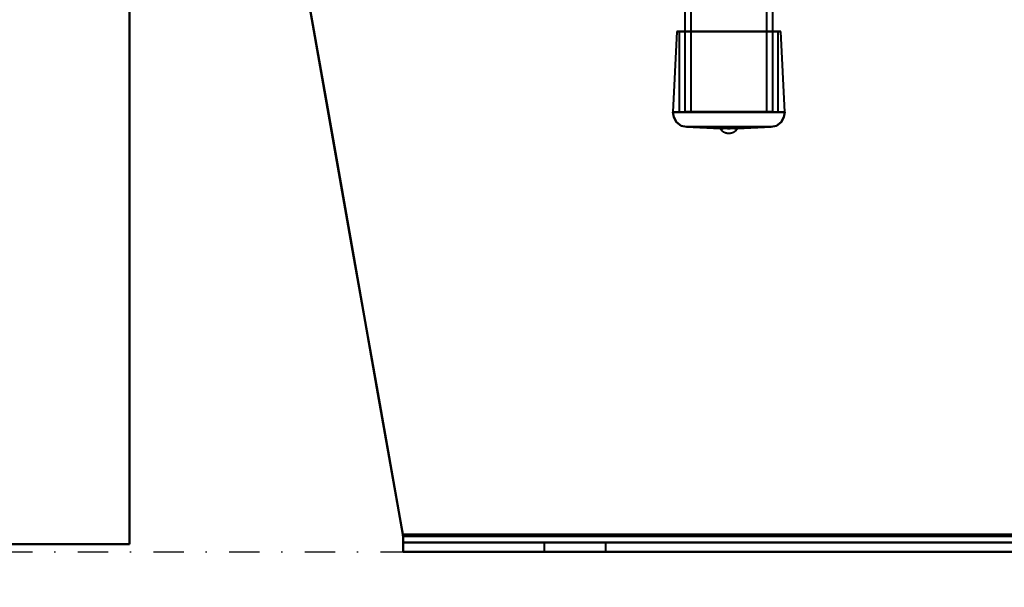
# Model space of a CAD drawing. Header units: millimetres. Extents: x -1115 to 1388, y -280 to 1010.
# Tile 3 of 76: x -385 to -177, y -7 to 112. Entities that reach past the tile are written whole.
import ezdxf

# ---------------------------------------------------------------- set-up
doc = ezdxf.new("R2010")
doc.units = ezdxf.units.MM
doc.linetypes.add('Tiret point', pattern=[15.875, 6.35, -4.7625, 0, -4.7625])
for name, color, linetype, lineweight in [('A-ANNO-DIMS', 211, 'Continuous', 30), ('A-ANNO-DIMS-20', 211, 'Continuous', 30), ('A-FLOR-LEVL', 51, 'Continuous', 30), ('A-GENM', 13, 'Continuous', 40), ('G-IMPT', 8, 'Continuous', 40)]:
    doc.layers.add(name, color=color, linetype=linetype, lineweight=lineweight)
doc.styles.add('Arial_1', font='arial.ttf', dxfattribs={"height": 60})
doc.dimstyles.new('Linéaire', dxfattribs={"dimscale": 304.8, "dimtxt": 61.215564, "dimasz": 0.131234, "dimexe": 0.131234, "dimexo": 0.131234, "dimgap": 0.131234, "dimtad": 1, "dimdec": 0, "dimzin": 0, "dimdsep": 46, "dimtxsty": 'Arial_1', "dimblk1": 'OBLIQUE', "dimblk2": 'OBLIQUE', "dimsah": 1, "dimcen": 0.09, "dimazin": 0, "dimtfac": 1, "dimtdec": 4, "dimtix": 1, "dimtmove": 0, "dimatfit": 3, "dimfxl": 1, "dimtvp": 1, "dimtfill": 1, "dimtolj": 1, "dimtzin": 0, "dimarcsym": 2})

# ---------------------------------------------------------------- blocks, each defined once
blk = doc.blocks.new('Maintenance r21 - Maintenance r21-751643-Droite')
at = {"layer": 'A-GENM'}
for p, q in [((-361.5, 1.65), (-361.5, 939.65)), ((-361.5, 939.65), (-361.5, 1.65)), ((-1115.5, 1.65), (-361.5, 1.65)), ((-361.5, 1.65), (-1115.5, 1.65))]:
    blk.add_line(p, q, dxfattribs=at)
blk = doc.blocks.new('NEXA 700 CALQUES_dwg-751640-Droite')
at = {"layer": 'G-IMPT'}
for p, q in [((-244.3, 128.85), (-244.3, 92.95)), ((-243, 128.85), (-243, 92.95)), ((-227, 92.95), (-227, 128.85)), ((-225.7, 92.95), (-225.7, 128.85)), ((-245.98, 109.9), (-246.8, 92.89)), ((-245.98, 109.9), (-245.45, 109.88)), ((-245.98, 109.9), (-235, 109.9)), ((-235, 109.9), (-245.98, 109.9)), ((-245.45, 109.88), (-245.45, 92.85)), ((-245.45, 109.88), (-235, 109.88)), ((-235, 109.88), (-245.45, 109.88)), ((-235, 109.9), (-224.02, 109.9)), ((-224.02, 109.9), (-235, 109.9)), ((-235, 109.88), (-224.55, 109.88)), ((-224.55, 109.88), (-235, 109.88)), ((-224.55, 109.88), (-224.02, 109.9)), ((-224.55, 92.85), (-224.55, 109.88)), ((-223.2, 92.89), (-224.02, 109.9)), ((-246.8, 92.89), (-235, 92.89)), ((-246.8, 92.89), (-223.2, 92.89)), ((-235, 92.89), (-246.8, 92.89)), ((-245.45, 92.85), (-235, 92.85)), ((-235, 92.85), (-245.45, 92.85)), ((-231.44, 92.95), (-244.3, 92.95)), ((-244.2, 92.85), (-231.48, 92.85)), ((-231.9, 92.85), (-243.1, 92.85)), ((-243, 92.95), (-231.94, 92.95)), ((-225.7, 92.95), (-238.56, 92.95)), ((-238.52, 92.85), (-225.8, 92.85)), ((-226.9, 92.85), (-238.1, 92.85)), ((-238.06, 92.95), (-227, 92.95)), ((-235, 92.89), (-223.2, 92.89)), ((-223.2, 92.89), (-235, 92.89)), ((-235, 92.85), (-224.55, 92.85)), ((-224.55, 92.85), (-235, 92.85)), ((-243.94, 89.75), (-236.81, 89.41)), ((-235, 89.75), (-243.94, 89.75)), ((-226.06, 89.75), (-243.94, 89.75)), ((-243.94, 89.75), (-235, 89.75)), ((-235, 89.41), (-236.81, 89.41)), ((-226.06, 89.75), (-235, 89.75)), ((-235, 89.75), (-226.06, 89.75)), ((-233.19, 89.41), (-235, 89.41)), ((-233.19, 89.41), (-226.06, 89.75)), ((-303.78, 3.31), (-303.78, 2)), ((-303.78, 3.31), (-303.78, 0)), ((-303.78, 3.31), (-303.78, 0)), ((-303.78, 2), (-303.78, 3.31)), ((-303.78, 2), (-303.78, 3.31)), ((-303.78, 3.31), (-303.78, 2)), ((-303.78, 3.31), (-303.78, 0)), ((-303.78, 3.31), (-303.78, 0)), ((-303.78, 2), (-303.78, 3.31)), ((-303.78, 2), (-303.78, 3.31)), ((-303.78, 0), (-303.78, 3.31)), ((-303.78, 0), (-303.78, 3.31)), ((-303.78, 3.31), (-303.78, 2)), ((-303.78, 0), (-303.78, 3.31)), ((-303.78, 3.31), (-303.78, 2)), ((-303.78, 0), (-303.78, 3.31)), ((-303.78, 2), (323.78, 2)), ((-303.78, 2), (323.78, 2)), ((-274, 2), (-274, 0)), ((-274, 2), (-274, 0)), ((-267.5, 2), (-274, 2)), ((-267.5, 2), (-274, 2)), ((-267.5, 2), (-274, 2)), ((-267.5, 2), (-274, 2)), ((-274, 2), (-261, 2)), ((-274, 2), (-261, 2)), ((-274, 2), (-261, 2)), ((-274, 2), (-261, 2)), ((-267.5, 0), (-274, 0)), ((-261, 2), (-267.5, 2)), ((-261, 2), (-267.5, 2)), ((-261, 0), (-267.5, 0)), ((-261, 0), (-261, 2)), ((-261, 0), (-261, 2)), ((-303.78, 0), (323.78, 0)), ((-303.78, 0), (323.78, 0)), ((-274, 0), (-267.5, 0)), ((-274, 0), (-267.5, 0)), ((-267.5, 0), (-274, 0)), ((-267.5, 0), (-261, 0)), ((-267.5, 0), (-261, 0)), ((-261, 0), (-267.5, 0))]:
    blk.add_line(p, q, dxfattribs=at)
at = {"layer": 'G-IMPT', "flags": 128}
for points in [[(-325, 123.68), (-319.71, 93.67), (-314.42, 63.67), (-309.13, 33.66), (-303.84, 3.65)], [(-325, 123.68), (-319.69, 93.58), (-314.39, 63.49), (-309.08, 33.4), (-303.78, 3.31)], [(-303.84, 3.65), (-309.13, 33.66), (-314.42, 63.67), (-319.71, 93.67), (-325, 123.68)], [(-303.84, 3.65), (-309.13, 33.66), (-314.42, 63.67), (-319.71, 93.67), (-325, 123.68)], [(-325, 123.68), (-319.71, 93.67), (-314.42, 63.67), (-309.13, 33.66), (-303.84, 3.65)], [(-303.78, 3.31), (-309.08, 33.4), (-314.39, 63.49), (-319.69, 93.58), (-325, 123.68)], [(-325, 123.68), (-319.71, 93.67), (-314.42, 63.67), (-309.13, 33.66), (-303.84, 3.65)], [(-303.78, 3.31), (-309.08, 33.4), (-314.39, 63.49), (-319.69, 93.58), (-325, 123.68)], [(-325, 123.68), (-319.69, 93.58), (-314.39, 63.49), (-309.08, 33.4), (-303.78, 3.31)], [(-303.84, 3.65), (-309.13, 33.66), (-314.42, 63.67), (-319.71, 93.67), (-325, 123.68)], [(-303.78, 3.31), (-309.08, 33.4), (-314.39, 63.49), (-319.69, 93.58), (-325, 123.68)], [(-325, 123.68), (-319.69, 93.58), (-314.39, 63.49), (-309.08, 33.4), (-303.78, 3.31)], [(-303.84, 3.65), (-309.13, 33.66), (-314.42, 63.67), (-319.71, 93.67), (-325, 123.68)], [(-325, 123.68), (-319.71, 93.67), (-314.42, 63.67), (-309.13, 33.66), (-303.84, 3.65)], [(-303.78, 3.31), (-309.08, 33.4), (-314.39, 63.49), (-319.69, 93.58), (-325, 123.68)], [(-325, 123.68), (-319.69, 93.58), (-314.39, 63.49), (-309.08, 33.4), (-303.78, 3.31)], [(-243.94, 89.75), (-245.05, 90.02), (-246.04, 90.75), (-246.64, 91.8), (-246.8, 92.89)], [(-246.8, 92.89), (-246.64, 91.8), (-246.04, 90.75), (-245.05, 90.02), (-243.94, 89.75)], [(-223.2, 92.89), (-223.36, 91.8), (-223.96, 90.75), (-224.95, 90.02), (-226.06, 89.75)], [(-226.06, 89.75), (-224.95, 90.02), (-223.96, 90.75), (-223.36, 91.8), (-223.2, 92.89)], [(-233.19, 89.4), (-233.24, 89.33), (-233.28, 89.26), (-233.33, 89.2), (-233.38, 89.13), (-233.44, 89.07), (-233.5, 89), (-233.55, 88.95), (-233.62, 88.89), (-233.68, 88.83), (-233.75, 88.78), (-233.81, 88.73), (-233.88, 88.69), (-233.96, 88.65), (-234.03, 88.61), (-234.1, 88.57), (-234.18, 88.53), (-234.26, 88.5), (-234.34, 88.47), (-234.42, 88.45), (-234.5, 88.43), (-234.58, 88.41), (-234.66, 88.39), (-234.74, 88.38), (-234.83, 88.37), (-234.91, 88.37), (-234.99, 88.37), (-235.08, 88.37), (-235.16, 88.37), (-235.24, 88.38), (-235.33, 88.39), (-235.41, 88.41), (-235.49, 88.42), (-235.57, 88.45), (-235.65, 88.47), (-235.73, 88.5), (-235.81, 88.53), (-235.89, 88.56), (-235.96, 88.6), (-236.03, 88.64), (-236.11, 88.68), (-236.18, 88.73), (-236.24, 88.78), (-236.31, 88.83), (-236.38, 88.88), (-236.44, 88.94), (-236.5, 89), (-236.55, 89.06), (-236.61, 89.12), (-236.66, 89.19), (-236.71, 89.25), (-236.76, 89.32), (-236.8, 89.39), (-236.81, 89.4)], [(323.84, 3.65), (166.92, 3.65), (10, 3.65), (-146.92, 3.65), (-303.84, 3.65)], [(-303.84, 3.65), (-146.92, 3.65), (10, 3.65), (166.92, 3.65), (323.84, 3.65)], [(-303.84, 3.65), (-146.92, 3.65), (10, 3.65), (166.92, 3.65), (323.84, 3.65)], [(323.84, 3.65), (166.92, 3.65), (10, 3.65), (-146.92, 3.65), (-303.84, 3.65)], [(-303.84, 3.65), (-146.92, 3.65), (10, 3.65), (166.92, 3.65), (323.84, 3.65)], [(323.84, 3.65), (166.92, 3.65), (10, 3.65), (-146.92, 3.65), (-303.84, 3.65)], [(323.84, 3.65), (166.92, 3.65), (10, 3.65), (-146.92, 3.65), (-303.84, 3.65)], [(-303.84, 3.65), (-146.92, 3.65), (10, 3.65), (166.92, 3.65), (323.84, 3.65)], [(-303.78, 3.31), (-146.89, 3.31), (10, 3.31), (166.89, 3.31), (323.78, 3.31)], [(323.78, 3.31), (166.89, 3.31), (10, 3.31), (-146.89, 3.31), (-303.78, 3.31)], [(323.78, 3.31), (166.89, 3.31), (10, 3.31), (-146.89, 3.31), (-303.78, 3.31)], [(-303.78, 3.31), (-146.89, 3.31), (10, 3.31), (166.89, 3.31), (323.78, 3.31)], [(323.78, 3.31), (166.89, 3.31), (10, 3.31), (-146.89, 3.31), (-303.78, 3.31)], [(-303.78, 3.31), (-146.89, 3.31), (10, 3.31), (166.89, 3.31), (323.78, 3.31)], [(323.78, 3.31), (166.89, 3.31), (10, 3.31), (-146.89, 3.31), (-303.78, 3.31)], [(-303.78, 3.31), (-146.89, 3.31), (10, 3.31), (166.89, 3.31), (323.78, 3.31)], [(-303.78, 2), (-146.89, 2), (10, 2), (166.89, 2), (323.78, 2)], [(323.78, 2), (166.89, 2), (10, 2), (-146.89, 2), (-303.78, 2)], [(-303.78, 2), (-146.89, 2), (10, 2), (166.89, 2), (323.78, 2)], [(323.78, 2), (166.89, 2), (10, 2), (-146.89, 2), (-303.78, 2)], [(-303.78, 2), (-146.89, 2), (10, 2), (166.89, 2), (323.78, 2)], [(323.78, 2), (166.89, 2), (10, 2), (-146.89, 2), (-303.78, 2)], [(323.78, 2), (166.89, 2), (10, 2), (-146.89, 2), (-303.78, 2)], [(-303.78, 2), (-146.89, 2), (10, 2), (166.89, 2), (323.78, 2)], [(323.78, 0), (166.89, 0), (10, 0), (-146.89, 0), (-303.78, 0)], [(-303.78, 0), (-146.89, 0), (10, 0), (166.89, 0), (323.78, 0)], [(323.78, 0), (166.89, 0), (10, 0), (-146.89, 0), (-303.78, 0)], [(-303.78, 0), (-146.89, 0), (10, 0), (166.89, 0), (323.78, 0)], [(323.78, 0), (166.89, 0), (10, 0), (-146.89, 0), (-303.78, 0)], [(-303.78, 0), (-146.89, 0), (10, 0), (166.89, 0), (323.78, 0)], [(-303.78, 0), (-146.89, 0), (10, 0), (166.89, 0), (323.78, 0)], [(323.78, 0), (166.89, 0), (10, 0), (-146.89, 0), (-303.78, 0)]]:
    blk.add_lwpolyline(points, dxfattribs=at)
at = {"layer": 'G-IMPT'}
for points in [[(-235, 89.41), (-235.14, 89.44), (-235.4, 89.49), (-235.7, 89.51), (-235.9, 89.49), (-236.04, 89.47), (-236.17, 89.45), (-236.32, 89.41), (-236.46, 89.35), (-236.58, 89.33), (-236.69, 89.33), (-236.78, 89.37), (-236.82, 89.42), (-236.78, 89.38), (-236.7, 89.35), (-236.6, 89.35), (-236.48, 89.37), (-236.34, 89.42), (-236.19, 89.45), (-236.06, 89.48), (-235.92, 89.5), (-235.71, 89.51), (-235.42, 89.49), (-235.14, 89.44), (-235, 89.41)], [(-235, 89.41), (-234.86, 89.44), (-234.6, 89.49), (-234.3, 89.51), (-234.1, 89.49), (-233.96, 89.47), (-233.83, 89.45), (-233.68, 89.41), (-233.54, 89.35), (-233.42, 89.33), (-233.31, 89.33), (-233.22, 89.37), (-233.18, 89.42), (-233.22, 89.38), (-233.3, 89.35), (-233.4, 89.35), (-233.52, 89.37), (-233.66, 89.42), (-233.81, 89.45), (-233.94, 89.48), (-234.08, 89.5), (-234.29, 89.51), (-234.58, 89.49), (-234.86, 89.44), (-235, 89.41)]]:
    blk.add_open_spline(points, degree=3, knots=[0, 0, 0, 0, 0.0625, 0.125, 0.15625, 0.1875, 0.21875, 0.25, 0.3125, 0.34375, 0.375, 0.4375, 0.5, 0.5625, 0.625, 0.65625, 0.6875, 0.75, 0.78125, 0.8125, 0.84375, 0.875, 0.9375, 1, 1, 1, 1], dxfattribs=at)
for points in [[(-303.84, 3.65), (-303.83, 3.59), (-303.81, 3.48), (-303.79, 3.36), (-303.78, 3.31)], [(-303.78, 3.31), (-303.79, 3.36), (-303.81, 3.48), (-303.83, 3.59), (-303.84, 3.65)], [(-303.78, 3.31), (-303.79, 3.36), (-303.81, 3.48), (-303.83, 3.59), (-303.84, 3.65)], [(-303.84, 3.65), (-303.83, 3.59), (-303.81, 3.48), (-303.79, 3.36), (-303.78, 3.31)], [(-303.78, 3.31), (-303.79, 3.36), (-303.81, 3.48), (-303.83, 3.59), (-303.84, 3.65)], [(-303.84, 3.65), (-303.83, 3.59), (-303.81, 3.48), (-303.79, 3.36), (-303.78, 3.31)], [(-303.84, 3.65), (-303.83, 3.59), (-303.81, 3.48), (-303.79, 3.36), (-303.78, 3.31)], [(-303.78, 3.31), (-303.79, 3.36), (-303.81, 3.48), (-303.83, 3.59), (-303.84, 3.65)]]:
    blk.add_open_spline(points, degree=3, dxfattribs=at)
blk = doc.blocks.new('DIMBLOCK1-Droite')
at = {"layer": 'A-ANNO-DIMS-20'}
for p, q in [((362, -240.19), (362, 88.97)), ((-361.5, -240.19), (-361.5, -38.35)), ((-361.5, -240.19), (362, -240.19)), ((-361.5, -240.19), (-361.5, -280.19)), ((362, -240.19), (362, -280.19))]:
    blk.add_line(p, q, dxfattribs=at)
at = {"layer": 'A-ANNO-DIMS-20', "lineweight": 50}
for p, q in [((-361.5, -240.19), (-341.5, -220.19)), ((362, -240.19), (382, -220.19)), ((-361.5, -240.19), (-381.5, -260.19)), ((362, -240.19), (342, -260.19))]:
    blk.add_line(p, q, dxfattribs=at)
at = {"layer": 'A-ANNO-DIMS-20', "color": 0, "insert": (-68.97, -122.29), "char_height": 60, "width": 166.1296, "attachment_point": 1, "line_spacing_factor": 0.941778, "style": 'Arial_1', "bg_fill": 3, "box_fill_scale": 1.25, "bg_fill_color": 9, "bg_fill_true_color": 13158600, "bg_fill_transparency": 0}
blk.add_mtext('724', dxfattribs=at)
blk = doc.blocks.new('_Oblique')
at = {"color": 0, "linetype": 'ByBlock', "lineweight": -2}
blk.add_line((-0.5, -0.5), (0.5, 0.5), dxfattribs=at)

msp = doc.modelspace()

# ---------------------------------------------------------------- linework, layer by layer
at = {"layer": 'A-FLOR-LEVL', "linetype": 'Tiret point'}
msp.add_line((-851.67, 0), (1148.14, 0), dxfattribs=at)

# ---------------------------------------------------------------- block references
at = {"layer": 'A-GENM'}
msp.add_blockref('Maintenance r21 - Maintenance r21-751643-Droite', (0, 0), dxfattribs=at)
at = {"layer": 'G-IMPT'}
msp.add_blockref('NEXA 700 CALQUES_dwg-751640-Droite', (0, 0), dxfattribs=at)

# ---------------------------------------------------------------- next in the draw order: dimensions: what is measured, and where the dimension line sits
at = {"layer": 'A-ANNO-DIMS'}
dim = msp.add_linear_dim(base=(362, -240.18844129), p1=(-361.5, 1.65270364), p2=(362, 128.97230425), dimstyle='Linéaire', override={"dimpost": '<>', "dimfxl": 734.617268}, dxfattribs=at)
dim.commit()
dim.dimension.update_dxf_attribs({"geometry": 'DIMBLOCK1-Droite', "text_midpoint": (0.25, -170.06565803)})

doc.saveas('drawing.dxf')
